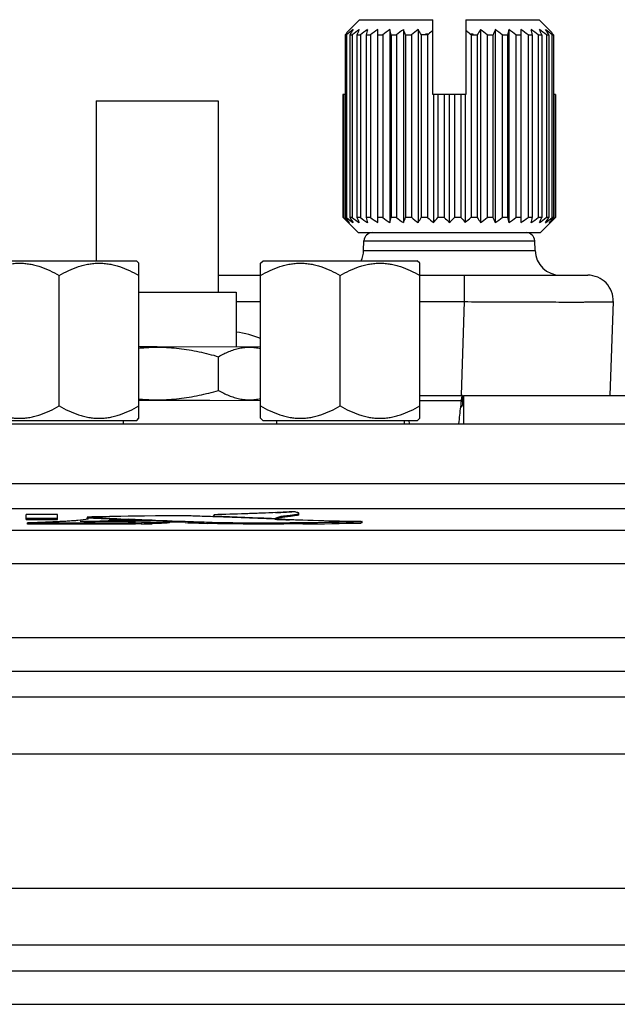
# Model space of a CAD drawing. Header units: inches. Extents: x 0 to 34, y 0 to 22.
# Tile 9 of 101: x 6.9 to 7.6, y 12.5 to 13.7. Entities that reach past the tile are written whole.
import ezdxf

# ---------------------------------------------------------------- set-up
doc = ezdxf.new("R2010")
doc.units = ezdxf.units.IN
doc.header["$LTSCALE"] = 1.87
doc.header["$MEASUREMENT"] = 0
doc.layers.get('0').update_dxf_attribs({"linetype": 'CONTINUOUS'})
doc.layers.add('02___PRT_ALL_AXES', color=7, linetype='CONTINUOUS')
doc.layers.add('SD_DOOR', color=7, linetype='CONTINUOUS')

msp = doc.modelspace()

# ---------------------------------------------------------------- linework, layer by layer
at = {"color": 7, "linetype": 'CONTINUOUS'}
for p, q in [((6.9624, 13.6056), (6.9624, 13.4177)), ((6.9624, 13.6056), (7.1054, 13.6056)), ((7.1054, 13.6056), (7.1054, 13.3806)), ((6.8283, 13.4177), (7.0095, 13.4177)), ((7.0124, 13.4148), (7.0095, 13.4177)), ((7.0124, 13.2327), (7.0124, 13.4148)), ((7.1554, 13.4148), (7.1583, 13.4177)), ((7.1554, 13.2327), (7.1554, 13.4148)), ((7.1583, 13.4177), (7.3395, 13.4177)), ((7.3424, 13.4148), (7.3395, 13.4177)), ((7.3424, 13.2327), (7.3424, 13.4148)), ((6.9189, 13.2472), (6.9189, 13.4003)), ((7.2489, 13.2472), (7.2489, 13.4003)), ((7.0124, 13.3806), (7.1269, 13.3806)), ((7.1269, 13.3806), (7.1269, 13.3167)), ((7.0124, 13.3168), (7.0339, 13.3168)), ((7.0339, 13.3168), (7.1554, 13.3167)), ((7.1061, 13.2655), (7.1061, 13.305)), ((7.0124, 13.2538), (7.0959, 13.2538)), ((7.0959, 13.2538), (7.1554, 13.2537)), ((7.3424, 13.2596), (7.3926, 13.2596)), ((7.3424, 13.2537), (7.3911, 13.2537)), ((7.3916, 13.2569), (7.3911, 13.2537)), ((7.3926, 13.2596), (7.3926, 13.2478)), ((7.3939, 13.2596), (7.3939, 13.2258)), ((7.3939, 13.2596), (7.6034, 13.2596)), ((7.3905, 13.2485), (7.3902, 13.2463)), ((7.3915, 13.2467), (7.3911, 13.2455)), ((6.8279, 13.2302), (7.0099, 13.2302)), ((7.0099, 13.2302), (7.0124, 13.2327)), ((7.1579, 13.2302), (7.1554, 13.2327)), ((7.1579, 13.2302), (7.3399, 13.2302)), ((7.3295, 13.2297), (7.3299, 13.2264)), ((7.3399, 13.2302), (7.3424, 13.2327)), ((4.9253, 13.1269), (8.0426, 13.1269)), ((6.8802, 13.1138), (6.8802, 13.1196)), ((6.9167, 13.1196), (6.8802, 13.1196)), ((6.8802, 13.1153), (6.9167, 13.1153)), ((6.8802, 13.1138), (6.9167, 13.1138)), ((6.9172, 13.1112), (6.8817, 13.1098)), ((6.9167, 13.1138), (6.9167, 13.1196)), ((6.95, 13.1138), (6.9406, 13.1127)), ((6.95, 13.1138), (6.9406, 13.1127)), ((6.9436, 13.1119), (6.9439, 13.112)), ((6.9478, 13.1115), (6.9436, 13.1119)), ((6.9515, 13.1141), (6.95, 13.1138)), ((6.9515, 13.1141), (6.95, 13.1138)), ((6.9517, 13.1166), (6.9517, 13.115)), ((6.9518, 13.1166), (6.9517, 13.1166)), ((6.9517, 13.1166), (6.952, 13.1165)), ((6.9517, 13.1138), (6.9517, 13.1154)), ((6.9517, 13.1154), (6.9525, 13.1151)), ((6.9529, 13.1167), (6.9518, 13.1166)), ((6.952, 13.1165), (6.9529, 13.1164)), ((6.9525, 13.1151), (6.9528, 13.1148)), ((6.9864, 13.1113), (6.9528, 13.1114)), ((6.978, 13.1172), (6.9529, 13.1167)), ((6.9529, 13.1148), (6.9529, 13.1164)), ((6.9529, 13.1164), (6.9782, 13.1153)), ((6.9775, 13.1144), (6.953, 13.1153)), ((6.9569, 13.112), (6.9665, 13.1121)), ((6.9864, 13.1113), (6.9611, 13.1114)), ((6.9864, 13.1174), (6.978, 13.1172)), ((6.9782, 13.1153), (6.9865, 13.1149)), ((6.9782, 13.1153), (6.9865, 13.1149)), ((6.9782, 13.1127), (6.9863, 13.1134)), ((6.9782, 13.1127), (6.9863, 13.1134)), ((6.9782, 13.1111), (6.9782, 13.1127)), ((6.9912, 13.1122), (6.9815, 13.1115)), ((6.9911, 13.1174), (6.9864, 13.1174)), ((6.9911, 13.1174), (6.9864, 13.1174)), ((7, 13.1113), (6.9864, 13.1113)), ((6.9865, 13.1149), (6.9912, 13.1147)), ((6.9865, 13.1149), (6.9912, 13.1147)), ((6.9998, 13.1176), (6.9911, 13.1174)), ((6.9998, 13.1176), (6.9911, 13.1174)), ((6.9912, 13.1147), (6.9998, 13.1144)), ((6.9912, 13.1147), (6.9998, 13.1144)), ((6.9912, 13.1122), (6.9912, 13.1138)), ((6.9996, 13.1128), (6.9912, 13.1132)), ((7.0001, 13.1128), (6.9996, 13.1128)), ((7.019, 13.1179), (6.9998, 13.1176)), ((7.019, 13.1179), (6.9998, 13.1176)), ((6.9998, 13.1144), (7.0154, 13.1137)), ((7.0323, 13.1121), (7, 13.1113)), ((7.0153, 13.1122), (7.0001, 13.1128)), ((7.0242, 13.112), (7.0084, 13.1115)), ((7.0211, 13.1119), (7.0153, 13.1122)), ((7.0154, 13.1137), (7.0321, 13.1131)), ((7.0321, 13.1181), (7.019, 13.1179)), ((7.0321, 13.1181), (7.019, 13.1179)), ((7.0518, 13.1183), (7.0321, 13.1181)), ((7.0518, 13.1183), (7.0321, 13.1181)), ((7.0321, 13.1131), (7.0457, 13.1125)), ((7.0321, 13.1131), (7.0457, 13.1125)), ((7.0484, 13.1115), (7.0323, 13.1121)), ((7.0457, 13.1125), (7.0484, 13.1124)), ((7.0457, 13.1125), (7.0484, 13.1124)), ((7.0458, 13.1111), (7.0484, 13.1115)), ((7.0458, 13.1111), (7.0483, 13.1114)), ((7.0669, 13.1102), (7.0483, 13.1108)), ((7.0484, 13.1124), (7.0514, 13.1123)), ((7.0484, 13.1124), (7.0514, 13.1123)), ((7.0484, 13.1099), (7.0484, 13.1115)), ((7.0514, 13.1123), (7.067, 13.1117)), ((7.0514, 13.1123), (7.067, 13.1117)), ((7.0676, 13.1182), (7.0518, 13.1183)), ((7.0925, 13.1093), (7.0925, 13.1108)), ((7.1007, 13.1171), (7.0934, 13.1173)), ((7.1007, 13.1195), (7.1001, 13.118)), ((7.1001, 13.1165), (7.1001, 13.118)), ((7.1001, 13.118), (7.1006, 13.118)), ((7.1001, 13.118), (7.1006, 13.118)), ((7.1011, 13.117), (7.1007, 13.1171)), ((7.1011, 13.117), (7.1007, 13.1171)), ((7.1125, 13.1166), (7.1011, 13.117)), ((7.2049, 13.1129), (7.1011, 13.117)), ((7.1723, 13.1141), (7.1125, 13.1166)), ((7.1728, 13.1219), (7.1688, 13.1218)), ((7.1729, 13.1135), (7.1729, 13.1151)), ((7.1901, 13.1173), (7.1809, 13.1162)), ((7.1964, 13.1132), (7.1894, 13.1135)), ((7.1901, 13.1173), (7.1901, 13.1189)), ((7.1904, 13.1174), (7.1901, 13.1173)), ((7.1954, 13.118), (7.1904, 13.1174)), ((7.1985, 13.1185), (7.1954, 13.118)), ((7.2049, 13.1129), (7.1964, 13.1132)), ((7.2004, 13.1211), (7.2001, 13.1215)), ((7.2004, 13.1195), (7.2004, 13.1211)), ((7.273, 13.1113), (7.2743, 13.1113)), ((7.273, 13.1113), (7.2743, 13.1113)), ((7.2749, 13.1114), (7.2743, 13.1115)), ((7.2743, 13.1113), (7.2748, 13.1114)), ((7.2743, 13.1113), (7.2749, 13.1114)), ((7.2743, 13.1098), (7.2743, 13.1113)), ((7.2748, 13.1114), (7.2749, 13.1114)), ((7.2749, 13.1098), (7.2749, 13.1114)), ((4.9391, 13.1014), (8.0288, 13.1014)), ((6.8817, 13.1082), (6.8817, 13.1098)), ((6.8817, 13.1098), (6.9517, 13.1098)), ((6.8817, 13.1098), (6.9529, 13.1098)), ((7.0155, 13.1086), (7.0155, 13.1101)), ((7.0389, 13.1091), (7.0281, 13.1088)), ((7.0458, 13.1095), (7.0389, 13.1091)), ((7.0484, 13.1099), (7.0458, 13.1095)), ((7.1966, 13.1086), (7.1966, 13.1102)), ((7.1966, 13.1102), (7.2051, 13.1102)), ((7.1966, 13.1102), (7.2051, 13.1102)), ((7.2051, 13.1086), (7.1966, 13.1086)), ((7.2743, 13.1098), (7.2731, 13.1097)), ((7.2749, 13.1098), (7.2743, 13.1098)), ((4.9391, 13.0621), (8.0288, 13.0621)), ((8.0288, 12.9748), (4.9391, 12.9748)), ((8.0288, 12.9355), (4.9391, 12.9355)), ((4.7951, 12.9055), (8.1728, 12.9055)), ((4.7521, 12.8386), (8.2157, 12.8386)), ((4.7521, 12.6808), (8.2157, 12.6808)), ((8.1728, 12.6139), (4.7951, 12.6139)), ((4.9391, 12.5839), (8.0288, 12.5839)), ((4.9391, 12.5446), (8.0288, 12.5446))]:
    msp.add_line(p, q, dxfattribs=at)
at = {"color": 3, "linetype": 'CONTINUOUS'}
for p, q in [((8.0086, 13.2258), (4.9586, 13.2258)), ((8.0086, 13.1558), (4.9586, 13.1558))]:
    msp.add_line(p, q, dxfattribs=at)
at = {"color": 7, "linetype": 'CONTINUOUS'}
for centre, radius, start, end in [((8.4523, 13.1189), 1.0697, 172.7622, 173.0403), ((8.9508, 13.059), 1.5718, 173.1585, 173.8884), ((7.0993, 14.7785), 1.6582, 272.5397, 273.1406), ((7.119, 14.4166), 1.2957, 273.1506, 273.3132), ((6.9464, 15.2213), 2.1093, 269.934, 270.0844), ((6.9463, 15.1917), 2.0797, 269.9354, 270.088), ((6.95, 13.1735), 0.0621, 267.9719, 269.4846), ((6.9474, 14.5187), 1.4068, 270.0862, 270.3899), ((6.9477, 14.428), 1.3161, 270.0775, 270.4022), ((6.9589, 14.1134), 1.002, 269.4603, 269.5837), ((6.9588, 14.1048), 0.9934, 269.4641, 269.6587), ((6.9619, 14.6332), 1.5219, 269.6119, 269.9678), ((7.2317, -0.9018), 14.0213, 91.00242, 91.13954), ((6.919, 11.979), 1.1369, 87.6852, 88.2806), ((6.8334, 9.954), 3.1636, 87.3902, 87.6183), ((7.0885, 15.5531), 2.4412, 267.3917, 267.6006), ((7.087, 15.5169), 2.405, 267.3896, 267.6015), ((6.991, 13.0028), 0.1091, 95.0013, 95.9777), ((7.0383, 14.3658), 1.2529, 267.6225, 267.8453), ((7.0976, 11.5271), 1.5902, 93.8375, 94.0166), ((7.0975, 11.5296), 1.5877, 93.8374, 94.0167), ((7.5644, 26.4668), 13.3643, 267.57886, 267.71714), ((6.9861, 13.8725), 0.7613, 271.047, 271.6779), ((7.0396, 12.4312), 0.681, 90.6145, 91.2989), ((7.4154, 22.7174), 9.612, 267.92251, 268.07452), ((7.4143, 22.6875), 9.5821, 267.92256, 268.07506), ((6.9036, 7.9723), 5.1485, 87.8063, 88.1742), ((6.9098, 8.1523), 4.9684, 87.8824, 88.1803), ((7.9541, 33.2143), 20.1144, 267.56808, 267.774), ((7.9496, 33.1023), 20.0023, 267.56751, 267.77458), ((7.4157, 19.1628), 6.0536, 267.69632, 267.85771), ((7.1712, 17.3497), 4.2396, 270.4569, 271.3756), ((7.1713, 17.3477), 4.2376, 270.4566, 271.3758), ((6.9479, 20.094), 6.9842, 270.03149, 270.5552), ((6.9478, 20.0756), 6.9658, 270.04184, 270.55691), ((7.0058, 14.0977), 0.9876, 270.5656, 271.293), ((7.0058, 14.0951), 0.985, 270.5646, 271.294), ((7.0063, 14.0635), 0.955, 270.5532, 271.3043), ((7.4149, 22.7018), 9.5979, 267.92237, 268.07493), ((7.1701, 17.4194), 4.3109, 270.4647, 271.3684)]:
    msp.add_arc(centre, radius, start, end, dxfattribs=at)
for points, knots in [([(6.8254, 13.4003), (6.829, 13.4024), (6.8364, 13.4063), (6.846, 13.4102), (6.853, 13.4123), (6.857, 13.4132), (6.861, 13.414), (6.8661, 13.4146), (6.8722, 13.4149), (6.8783, 13.4146), (6.8833, 13.414), (6.8873, 13.4132), (6.8913, 13.4123), (6.8983, 13.4102), (6.9079, 13.4063), (6.9153, 13.4024), (6.9189, 13.4003)], [0, 0, 0, 0, 0.126749, 0.252211, 0.314495, 0.345533, 0.376513, 0.438313, 0.5, 0.561688, 0.623488, 0.654467, 0.685506, 0.747789, 0.873251, 1, 1, 1, 1]), ([(6.9189, 13.4003), (6.9225, 13.4024), (6.9299, 13.4063), (6.9395, 13.4102), (6.9465, 13.4123), (6.9505, 13.4132), (6.9545, 13.414), (6.9596, 13.4146), (6.9657, 13.4149), (6.9718, 13.4146), (6.9768, 13.414), (6.9808, 13.4132), (6.9848, 13.4123), (6.9918, 13.4102), (7.0014, 13.4063), (7.0088, 13.4024), (7.0124, 13.4003)], [0, 0, 0, 0, 0.126749, 0.252211, 0.314495, 0.345533, 0.376513, 0.438313, 0.5, 0.561688, 0.623488, 0.654467, 0.685506, 0.747789, 0.873251, 1, 1, 1, 1]), ([(7.1554, 13.4003), (7.159, 13.4024), (7.1664, 13.4063), (7.176, 13.4102), (7.183, 13.4123), (7.187, 13.4132), (7.191, 13.414), (7.1961, 13.4146), (7.2022, 13.4149), (7.2083, 13.4146), (7.2133, 13.414), (7.2173, 13.4132), (7.2213, 13.4123), (7.2283, 13.4102), (7.2379, 13.4063), (7.2453, 13.4024), (7.2489, 13.4003)], [0, 0, 0, 0, 0.126749, 0.252211, 0.314495, 0.345533, 0.376513, 0.438313, 0.5, 0.561688, 0.623488, 0.654467, 0.685506, 0.747789, 0.873251, 1, 1, 1, 1]), ([(7.2489, 13.4003), (7.2525, 13.4024), (7.2599, 13.4063), (7.2695, 13.4102), (7.2765, 13.4123), (7.2805, 13.4132), (7.2845, 13.414), (7.2896, 13.4146), (7.2957, 13.4149), (7.3018, 13.4146), (7.3068, 13.414), (7.3108, 13.4132), (7.3148, 13.4123), (7.3218, 13.4102), (7.3314, 13.4063), (7.3388, 13.4024), (7.3424, 13.4003)], [0, 0, 0, 0, 0.126749, 0.252211, 0.314495, 0.345533, 0.376513, 0.438313, 0.5, 0.561688, 0.623488, 0.654467, 0.685506, 0.747789, 0.873251, 1, 1, 1, 1]), ([(7.0124, 13.3151), (7.0144, 13.3153), (7.0183, 13.3156), (7.0262, 13.3161), (7.0361, 13.3163), (7.0479, 13.3158), (7.0597, 13.3148), (7.0715, 13.3131), (7.0831, 13.3109), (7.0947, 13.3082), (7.1023, 13.3061), (7.1061, 13.305)], [0, 0, 0, 0, 0.062505, 0.125011, 0.250011, 0.375011, 0.500011, 0.625009, 0.750007, 0.875005, 1, 1, 1, 1]), ([(7.1061, 13.305), (7.1081, 13.3061), (7.112, 13.3083), (7.1181, 13.3111), (7.1233, 13.313), (7.1274, 13.3142), (7.1305, 13.315), (7.1336, 13.3155), (7.1367, 13.3159), (7.1398, 13.3162), (7.144, 13.3162), (7.1492, 13.3158), (7.1534, 13.3151), (7.1554, 13.3146)], [0, 0, 0, 0, 0.132693, 0.262363, 0.389058, 0.451395, 0.513138, 0.57438, 0.635235, 0.695835, 0.756324, 0.877518, 1, 1, 1, 1]), ([(7.0124, 13.2554), (7.0144, 13.2552), (7.0183, 13.2549), (7.0262, 13.2544), (7.0361, 13.2542), (7.0479, 13.2547), (7.0597, 13.2558), (7.0715, 13.2574), (7.0831, 13.2596), (7.0947, 13.2623), (7.1023, 13.2644), (7.1061, 13.2655)], [0, 0, 0, 0, 0.062505, 0.125011, 0.250011, 0.375011, 0.500011, 0.625009, 0.750007, 0.875005, 1, 1, 1, 1]), ([(7.1061, 13.2655), (7.1081, 13.2644), (7.112, 13.2622), (7.1181, 13.2594), (7.1233, 13.2575), (7.1274, 13.2563), (7.1305, 13.2555), (7.1336, 13.255), (7.1367, 13.2546), (7.1398, 13.2543), (7.144, 13.2543), (7.1492, 13.2547), (7.1534, 13.2554), (7.1554, 13.2559)], [0, 0, 0, 0, 0.132699, 0.262375, 0.389073, 0.451412, 0.513155, 0.574397, 0.635252, 0.695851, 0.756338, 0.877526, 1, 1, 1, 1]), ([(7.3926, 13.2596), (7.3925, 13.2596), (7.3923, 13.2594), (7.3922, 13.2592), (7.392, 13.2587), (7.3918, 13.258), (7.3917, 13.2573), (7.3916, 13.2569)], [0, 0, 0, 0, 0.100001, 0.183728, 0.293596, 0.593864, 1, 1, 1, 1]), ([(6.8254, 13.2472), (6.829, 13.2451), (6.8364, 13.2412), (6.846, 13.2373), (6.853, 13.2352), (6.857, 13.2343), (6.861, 13.2335), (6.8661, 13.2329), (6.8722, 13.2326), (6.8783, 13.2329), (6.8833, 13.2335), (6.8873, 13.2343), (6.8913, 13.2352), (6.8983, 13.2373), (6.9079, 13.2412), (6.9153, 13.2451), (6.9189, 13.2472)], [0, 0, 0, 0, 0.126749, 0.252211, 0.314495, 0.345533, 0.376513, 0.438313, 0.5, 0.561688, 0.623488, 0.654467, 0.685506, 0.747789, 0.873251, 1, 1, 1, 1]), ([(6.9189, 13.2472), (6.9225, 13.2451), (6.9299, 13.2412), (6.9395, 13.2373), (6.9465, 13.2352), (6.9505, 13.2343), (6.9545, 13.2335), (6.9596, 13.2329), (6.9657, 13.2326), (6.9718, 13.2329), (6.9768, 13.2335), (6.9808, 13.2343), (6.9848, 13.2352), (6.9918, 13.2373), (7.0014, 13.2412), (7.0088, 13.2451), (7.0124, 13.2472)], [0, 0, 0, 0, 0.126749, 0.252211, 0.314495, 0.345533, 0.376513, 0.438313, 0.5, 0.561688, 0.623488, 0.654467, 0.685506, 0.747789, 0.873251, 1, 1, 1, 1]), ([(7.1554, 13.2472), (7.159, 13.2451), (7.1664, 13.2412), (7.176, 13.2373), (7.183, 13.2352), (7.187, 13.2343), (7.191, 13.2335), (7.1961, 13.2329), (7.2022, 13.2326), (7.2083, 13.2329), (7.2133, 13.2335), (7.2173, 13.2343), (7.2213, 13.2352), (7.2283, 13.2373), (7.2379, 13.2412), (7.2453, 13.2451), (7.2489, 13.2472)], [0, 0, 0, 0, 0.126749, 0.252211, 0.314495, 0.345533, 0.376513, 0.438313, 0.5, 0.561688, 0.623488, 0.654467, 0.685506, 0.747789, 0.873251, 1, 1, 1, 1]), ([(7.2489, 13.2472), (7.2525, 13.2451), (7.2599, 13.2412), (7.2695, 13.2373), (7.2765, 13.2352), (7.2805, 13.2343), (7.2845, 13.2335), (7.2896, 13.2329), (7.2957, 13.2326), (7.3018, 13.2329), (7.3068, 13.2335), (7.3108, 13.2343), (7.3148, 13.2352), (7.3218, 13.2373), (7.3314, 13.2412), (7.3388, 13.2451), (7.3424, 13.2472)], [0, 0, 0, 0, 0.126749, 0.252211, 0.314495, 0.345533, 0.376513, 0.438313, 0.5, 0.561688, 0.623488, 0.654467, 0.685506, 0.747789, 0.873251, 1, 1, 1, 1]), ([(7.3926, 13.2478), (7.3925, 13.2478), (7.3925, 13.2478), (7.3923, 13.2477), (7.3921, 13.2475), (7.3918, 13.2472), (7.3916, 13.2469), (7.3915, 13.2467)], [0, 0, 0, 0, 0.046316, 0.118997, 0.335653, 0.632283, 1, 1, 1, 1]), ([(7.1938, 13.123), (7.1874, 13.1226), (7.1564, 13.1211), (7.1253, 13.1201), (7.1007, 13.1195)], [0, 0, 0, 0, 0.206927, 1, 1, 1, 1]), ([(7.2001, 13.1215), (7.1995, 13.1219), (7.1973, 13.1224), (7.1952, 13.1228), (7.1938, 13.123)], [0, 0, 0, 0, 0.354595, 1, 1, 1, 1]), ([(6.9406, 13.1127), (6.9322, 13.112), (6.9126, 13.1109), (6.893, 13.1102), (6.8817, 13.1098)], [0, 0, 0, 0, 0.426384, 1, 1, 1, 1]), ([(6.9406, 13.1127), (6.9389, 13.1125), (6.9312, 13.1119), (6.9234, 13.1115), (6.9172, 13.1112)], [0, 0, 0, 0, 0.209763, 1, 1, 1, 1]), ([(6.9495, 13.1114), (6.948, 13.1114), (6.9474, 13.1114), (6.9432, 13.1118), (6.9436, 13.1119)], [0, 0, 0, 0, 0.768418, 1, 1, 1, 1]), ([(6.9436, 13.1119), (6.9436, 13.1119), (6.9436, 13.1119), (6.9436, 13.1119), (6.9436, 13.1119)], [0, 0, 0, 0, 0.665265, 1, 1, 1, 1]), ([(6.9436, 13.1119), (6.9436, 13.1119), (6.9436, 13.1119), (6.9436, 13.1119), (6.9436, 13.1119)], [0, 0, 0, 0, 0.341768, 1, 1, 1, 1]), ([(6.9517, 13.1154), (6.9521, 13.1153), (6.9535, 13.1146), (6.9519, 13.1142), (6.9515, 13.1141)], [0, 0, 0, 0, 0.461606, 1, 1, 1, 1]), ([(6.9528, 13.1148), (6.9528, 13.1146), (6.9522, 13.1143), (6.9518, 13.1142), (6.9515, 13.1141)], [0, 0, 0, 0, 0.313264, 1, 1, 1, 1]), ([(6.9518, 13.1166), (6.9518, 13.1166), (6.9515, 13.1165), (6.9519, 13.1165), (6.952, 13.1165)], [0, 0, 0, 0, 0.334875, 1, 1, 1, 1]), ([(6.9569, 13.112), (6.9616, 13.112), (6.9686, 13.1121), (6.9757, 13.1124), (6.9782, 13.1127)], [0, 0, 0, 0, 0.652375, 1, 1, 1, 1]), ([(6.9665, 13.1121), (6.9678, 13.1121), (6.9717, 13.1123), (6.9756, 13.1124), (6.9782, 13.1127)], [0, 0, 0, 0, 0.323345, 1, 1, 1, 1]), ([(7.0281, 13.1104), (7.0299, 13.1104), (7.0358, 13.1106), (7.0417, 13.1107), (7.0458, 13.1111)], [0, 0, 0, 0, 0.311554, 1, 1, 1, 1]), ([(7.0483, 13.1114), (7.0483, 13.1114), (7.0483, 13.1115), (7.0484, 13.1115), (7.0484, 13.1115)], [0, 0, 0, 0, 0.543492, 1, 1, 1, 1]), ([(7.0925, 13.1108), (7.1087, 13.1103), (7.1434, 13.1099), (7.1781, 13.11), (7.1966, 13.1102)], [0, 0, 0, 0, 0.466481, 1, 1, 1, 1]), ([(7.1688, 13.1218), (7.1637, 13.1215), (7.141, 13.1206), (7.1183, 13.12), (7.1007, 13.1195)], [0, 0, 0, 0, 0.224796, 1, 1, 1, 1]), ([(7.1729, 13.1151), (7.1741, 13.1161), (7.1773, 13.1172), (7.1831, 13.1182), (7.1875, 13.1187), (7.1901, 13.1189)], [0, 0, 0, 0, 0.269718, 0.550707, 1, 1, 1, 1]), ([(7.1809, 13.1162), (7.18, 13.116), (7.1775, 13.1156), (7.1751, 13.1149), (7.1737, 13.1141)], [0, 0, 0, 0, 0.36608, 1, 1, 1, 1]), ([(7.1901, 13.1189), (7.191, 13.119), (7.1938, 13.1193), (7.1967, 13.1197), (7.1985, 13.1201)], [0, 0, 0, 0, 0.327777, 1, 1, 1, 1]), ([(7.1985, 13.1201), (7.1986, 13.1201), (7.199, 13.1202), (7.1996, 13.1205), (7.2003, 13.1207), (7.2005, 13.1212), (7.2003, 13.1214), (7.2001, 13.1215)], [0, 0, 0, 0, 0.097196, 0.480155, 0.71427, 0.842023, 1, 1, 1, 1]), ([(7.1985, 13.1201), (7.199, 13.1202), (7.1996, 13.1204), (7.2004, 13.1209), (7.2004, 13.1211)], [0, 0, 0, 0, 0.693045, 1, 1, 1, 1]), ([(7.2004, 13.1195), (7.2004, 13.1193), (7.1996, 13.1188), (7.199, 13.1187), (7.1985, 13.1185)], [0, 0, 0, 0, 0.3068, 1, 1, 1, 1]), ([(7.273, 13.1115), (7.2667, 13.1115), (7.244, 13.1118), (7.2213, 13.1123), (7.2049, 13.1129)], [0, 0, 0, 0, 0.2764, 1, 1, 1, 1]), ([(7.0155, 13.1086), (7.0063, 13.1085), (6.9617, 13.1081), (6.9171, 13.1082), (6.8817, 13.1082)], [0, 0, 0, 0, 0.207282, 1, 1, 1, 1]), ([(7.1966, 13.1086), (7.1781, 13.1085), (7.1434, 13.1084), (7.1087, 13.1087), (7.0925, 13.1093)], [0, 0, 0, 0, 0.533519, 1, 1, 1, 1])]:
    msp.add_open_spline(points, degree=3, knots=knots, dxfattribs=at)
at = {"layer": '02___PRT_ALL_AXES', "color": 7, "linetype": 'CONTINUOUS'}
for p, q in [((6.9939, 13.2302), (6.9939, 13.2258)), ((7.1739, 13.2302), (7.1739, 13.2258)), ((7.3239, 13.2302), (7.3239, 13.2258))]:
    msp.add_line(p, q, dxfattribs=at)
at = {"layer": 'SD_DOOR', "color": 7, "linetype": 'CONTINUOUS'}
for p, q in [((7.2717, 13.7007), (7.2591, 13.6882)), ((7.2717, 13.7007), (7.3576, 13.7007)), ((7.3576, 13.6127), (7.3576, 13.7007)), ((7.3966, 13.7007), (7.3966, 13.6127)), ((7.3966, 13.7007), (7.4825, 13.7007)), ((7.4952, 13.6882), (7.4825, 13.7007)), ((7.2931, 13.4624), (7.2931, 13.689)), ((7.3072, 13.689), (7.3072, 13.4624)), ((7.3231, 13.689), (7.3231, 13.4624)), ((7.3404, 13.689), (7.3404, 13.4624)), ((7.4138, 13.689), (7.4138, 13.4624)), ((7.4311, 13.689), (7.4311, 13.4624)), ((7.447, 13.689), (7.447, 13.4624)), ((7.4611, 13.689), (7.4611, 13.4624)), ((7.2547, 13.6829), (7.2547, 13.4685)), ((7.2547, 13.6829), (7.2565, 13.6829)), ((7.2565, 13.6829), (7.2565, 13.4685)), ((7.2602, 13.6829), (7.2602, 13.4685)), ((7.2602, 13.6829), (7.2631, 13.6829)), ((7.2631, 13.6829), (7.2631, 13.4685)), ((7.2686, 13.6829), (7.2686, 13.4685)), ((7.2686, 13.6829), (7.2726, 13.6829)), ((7.2726, 13.6829), (7.2726, 13.4685)), ((7.2796, 13.6829), (7.2796, 13.4685)), ((7.2796, 13.6829), (7.2846, 13.6829)), ((7.2846, 13.6829), (7.2846, 13.4685)), ((7.2931, 13.6829), (7.2989, 13.6829)), ((7.2989, 13.6829), (7.2989, 13.4686)), ((7.3086, 13.6829), (7.3086, 13.4686)), ((7.3086, 13.6829), (7.3151, 13.6829)), ((7.3151, 13.6829), (7.3151, 13.4686)), ((7.3258, 13.6829), (7.3258, 13.4686)), ((7.3258, 13.6829), (7.3328, 13.6829)), ((7.3328, 13.6829), (7.3328, 13.4686)), ((7.3442, 13.6829), (7.3442, 13.4686)), ((7.3516, 13.6829), (7.3442, 13.6829)), ((7.3527, 13.6839), (7.3491, 13.6839)), ((7.3491, 13.6839), (7.3491, 13.6829)), ((7.3516, 13.6829), (7.3516, 13.4686)), ((7.4051, 13.6839), (7.4015, 13.6839)), ((7.4026, 13.6829), (7.4026, 13.4686)), ((7.4026, 13.6829), (7.41, 13.6829)), ((7.4051, 13.6829), (7.4051, 13.6839)), ((7.41, 13.6829), (7.41, 13.4686)), ((7.4214, 13.6829), (7.4214, 13.4686)), ((7.4214, 13.6829), (7.4284, 13.6829)), ((7.4284, 13.6829), (7.4284, 13.4686)), ((7.4391, 13.6829), (7.4391, 13.4686)), ((7.4391, 13.6829), (7.4456, 13.6829)), ((7.4456, 13.6829), (7.4456, 13.4686)), ((7.4553, 13.6829), (7.4553, 13.4686)), ((7.4553, 13.6829), (7.4611, 13.6829)), ((7.4696, 13.6829), (7.4696, 13.4685)), ((7.4696, 13.6829), (7.4746, 13.6829)), ((7.4746, 13.6829), (7.4746, 13.4685)), ((7.4816, 13.6829), (7.4816, 13.4685)), ((7.4816, 13.6829), (7.4856, 13.6829)), ((7.4856, 13.6829), (7.4856, 13.4685)), ((7.4911, 13.6829), (7.4911, 13.4685)), ((7.4911, 13.6829), (7.494, 13.6829)), ((7.494, 13.6829), (7.494, 13.4685)), ((7.4977, 13.6829), (7.4977, 13.4685)), ((7.4977, 13.6829), (7.4995, 13.6829)), ((7.4995, 13.6829), (7.4995, 13.4685)), ((7.2522, 13.6127), (7.2522, 13.4685)), ((7.2547, 13.6127), (7.2522, 13.6127)), ((7.2528, 13.6127), (7.2528, 13.4685)), ((7.3585, 13.6127), (7.3576, 13.6127)), ((7.3585, 13.6127), (7.3585, 13.4624)), ((7.3635, 13.6127), (7.3585, 13.6127)), ((7.3635, 13.6127), (7.3635, 13.4686)), ((7.3907, 13.6127), (7.3635, 13.6127)), ((7.3711, 13.6127), (7.3711, 13.4686)), ((7.3771, 13.6127), (7.3771, 13.4624)), ((7.3831, 13.6127), (7.3831, 13.4686)), ((7.3907, 13.6127), (7.3907, 13.4686)), ((7.3966, 13.6127), (7.3907, 13.6127)), ((7.3957, 13.6127), (7.3957, 13.4624)), ((7.502, 13.6127), (7.4995, 13.6127)), ((7.5014, 13.6127), (7.5014, 13.4685)), ((7.502, 13.6127), (7.502, 13.4685)), ((7.2528, 13.4685), (7.2522, 13.4685)), ((7.2565, 13.4685), (7.2547, 13.4685)), ((7.2699, 13.4507), (7.2582, 13.4624)), ((7.2631, 13.4685), (7.2602, 13.4685)), ((7.2726, 13.4685), (7.2686, 13.4685)), ((7.2846, 13.4685), (7.2796, 13.4685)), ((7.2989, 13.4686), (7.2931, 13.4685)), ((7.3151, 13.4686), (7.3086, 13.4686)), ((7.3328, 13.4686), (7.3258, 13.4686)), ((7.3516, 13.4686), (7.3442, 13.4686)), ((7.3711, 13.4686), (7.3635, 13.4686)), ((7.3907, 13.4686), (7.3831, 13.4686)), ((7.41, 13.4686), (7.4026, 13.4686)), ((7.4284, 13.4686), (7.4214, 13.4686)), ((7.4456, 13.4686), (7.4391, 13.4686)), ((7.4611, 13.4685), (7.4553, 13.4686)), ((7.4746, 13.4685), (7.4696, 13.4685)), ((7.4856, 13.4685), (7.4816, 13.4685)), ((7.4843, 13.4507), (7.496, 13.4624)), ((7.494, 13.4685), (7.4911, 13.4685)), ((7.496, 13.4624), (7.496, 13.4624)), ((7.4995, 13.4685), (7.4977, 13.4685)), ((7.502, 13.4685), (7.5014, 13.4685)), ((7.2699, 13.4507), (7.2885, 13.4507)), ((7.2885, 13.4507), (7.3248, 13.4507)), ((7.3248, 13.4507), (7.3326, 13.4507)), ((7.3326, 13.4507), (7.3771, 13.4507)), ((7.3771, 13.4507), (7.4216, 13.4507)), ((7.4216, 13.4507), (7.4657, 13.4507)), ((7.4657, 13.4507), (7.4699, 13.4507)), ((7.4699, 13.4507), (7.4843, 13.4507)), ((7.2764, 13.4297), (7.2768, 13.4411)), ((7.2768, 13.4411), (7.3771, 13.4411)), ((7.3771, 13.4411), (7.4774, 13.4411)), ((7.4778, 13.4297), (7.4774, 13.4411)), ((7.2764, 13.4297), (7.3771, 13.4297)), ((7.3771, 13.4297), (7.4778, 13.4297)), ((7.1054, 13.4007), (7.1554, 13.4007)), ((7.3424, 13.4007), (7.5397, 13.4007)), ((7.3947, 13.4007), (7.3947, 13.3697)), ((7.1269, 13.3697), (7.1554, 13.3697)), ((7.3424, 13.3697), (7.3947, 13.3697)), ((7.3947, 13.3697), (7.3909, 13.2597)), ((7.5696, 13.3697), (7.5658, 13.2596))]:
    msp.add_line(p, q, dxfattribs=at)
for centre, radius, start, end in [((7.5301, 13.3539), 0.4279, 128.4481, 129.7527), ((7.5669, 13.4949), 0.3597, 147.3337, 148.4888), ((7.5413, 13.3259), 0.4525, 126.6424, 127.9266), ((7.6503, 13.5236), 0.4136, 156.4246, 157.3499), ((7.5583, 13.3019), 0.4762, 125.6208, 126.8711), ((7.9464, 13.542), 0.6815, 167.5439, 168.0723), ((7.5714, 13.2957), 0.4819, 125.285, 126.5306), ((7.5846, 13.3019), 0.4762, 125.6201, 126.8705), ((6.6418, 13.542), 0.6815, 11.9277, 12.4561), ((7.5932, 13.3259), 0.4525, 126.6411, 127.9253), ((6.9441, 13.5236), 0.4136, 22.6501, 23.5754), ((7.6064, 13.3539), 0.4279, 128.4462, 129.7508), ((7.0376, 13.4949), 0.3597, 31.5112, 32.6663), ((7.7042, 13.5027), 0.345, 147.3091, 148.5134), ((7.1384, 13.3423), 0.4428, 50.2712, 51.5318), ((7.7936, 13.5307), 0.3956, 156.4035, 157.371), ((7.1516, 13.3136), 0.468, 52.0959, 53.3377), ((8.0818, 13.5486), 0.6502, 167.5311, 168.085), ((7.1696, 13.3019), 0.4762, 53.1295, 54.3799), ((7.1828, 13.2957), 0.4819, 53.4694, 54.715), ((6.8384, 13.5486), 0.6502, 11.915, 12.4689), ((7.1959, 13.3019), 0.4762, 53.1289, 54.3792), ((7.2036, 13.3136), 0.468, 52.0946, 53.3364), ((7.1205, 13.5307), 0.3956, 22.629, 23.5965), ((7.2147, 13.3423), 0.4428, 50.2693, 51.5299), ((7.1998, 13.5027), 0.345, 31.4866, 32.6909), ((7.5408, 13.4557), 0.3653, 140.4765, 141.5557), ((7.6511, 13.3556), 0.4436, 132.2685, 132.4609), ((7.6181, 13.3922), 0.3943, 131.3434, 132.2905), ((7.1276, 13.3826), 0.4071, 47.7244, 48.6417), ((7.1031, 13.3556), 0.4436, 47.5391, 47.7315), ((7.2228, 13.4633), 0.3532, 38.4258, 39.542), ((7.5492, 13.7522), 0.4107, 223.6865, 223.9266), ((7.5314, 13.7729), 0.4126, 227.5324, 228.8117), ((7.5144, 13.7185), 0.3622, 223.9039, 224.9902), ((7.5265, 13.6841), 0.3469, 218.413, 219.7203), ((7.5395, 13.8091), 0.4428, 230.2712, 231.5318), ((7.5545, 13.6488), 0.3451, 211.4833, 212.6873), ((7.5506, 13.8378), 0.468, 232.0959, 233.3377), ((7.6339, 13.6208), 0.3957, 202.6261, 203.5934), ((7.5583, 13.8495), 0.4762, 233.1295, 234.3799), ((7.9161, 13.6028), 0.6505, 191.9133, 192.467), ((7.5714, 13.8558), 0.4819, 233.4694, 234.715), ((7.5846, 13.8495), 0.4762, 233.1289, 234.3792), ((6.6721, 13.6028), 0.6505, 347.533, 348.0867), ((7.6026, 13.8378), 0.468, 232.0946, 233.3364), ((6.9605, 13.6208), 0.3957, 336.4066, 337.3739), ((7.6159, 13.8091), 0.4428, 230.2693, 231.5299), ((7.0499, 13.6488), 0.3451, 327.3127, 328.5167), ((7.6303, 13.7729), 0.4127, 227.5299, 228.8091), ((7.0917, 13.6841), 0.3469, 320.2797, 321.587), ((7.6479, 13.7329), 0.3827, 223.6759, 224.9615), ((7.1162, 13.7232), 0.3689, 315.0143, 316.3483), ((7.6732, 13.6928), 0.3606, 218.4379, 219.6953), ((7.1335, 13.7623), 0.3983, 311.1678, 312.4931), ((7.7167, 13.6566), 0.3598, 211.5078, 212.6627), ((7.1478, 13.7975), 0.4279, 308.4481, 309.7527), ((7.8103, 13.6279), 0.4138, 202.6472, 203.5723), ((7.161, 13.8255), 0.4525, 306.6424, 307.9266), ((8.1127, 13.6094), 0.6818, 191.926, 192.4543), ((7.1696, 13.8495), 0.4762, 305.6208, 306.8711), ((7.1828, 13.8558), 0.4819, 305.285, 306.5306), ((6.8075, 13.6094), 0.6818, 347.5457, 348.074), ((7.1959, 13.8495), 0.4762, 305.6201, 306.8705), ((7.1038, 13.6279), 0.4138, 336.4277, 337.3528), ((7.2129, 13.8255), 0.4525, 306.6411, 307.9253), ((7.2241, 13.7975), 0.4279, 308.4462, 309.7508), ((7.1873, 13.6566), 0.3598, 327.3373, 328.4922), ((7.2323, 13.7622), 0.3983, 311.1653, 312.4906), ((7.217, 13.6927), 0.3606, 320.3047, 321.5621), ((7.232, 13.7262), 0.3732, 315.0258, 316.0801), ((7.205, 13.7522), 0.4107, 316.0734, 316.3135), ((7.2868, 13.4407), 0.01, 90, 178), ((7.4674, 13.4407), 0.01, 2, 90), ((7.2464, 13.4307), 0.03, 334.1243, 358), ((7.5078, 13.4307), 0.03, 182, 270), ((7.5397, 13.3707), 0.03, 358, 90), ((7.1144, 13.2297), 0.1049, 66.9473, 83.1216)]:
    msp.add_arc(centre, radius, start, end, dxfattribs=at)
msp.add_open_spline([(7.3947, 13.3697), (7.4005, 13.3696), (7.4118, 13.3696), (7.4287, 13.3695), (7.4453, 13.3694), (7.4615, 13.3693), (7.4769, 13.3693), (7.4916, 13.3693), (7.5053, 13.3692), (7.518, 13.3692), (7.5278, 13.3692), (7.5351, 13.3692), (7.54, 13.3693), (7.5446, 13.3693), (7.5489, 13.3693), (7.5527, 13.3693), (7.5562, 13.3693), (7.5593, 13.3694), (7.5616, 13.3694), (7.5633, 13.3694), (7.5644, 13.3694), (7.5653, 13.3695), (7.5662, 13.3695), (7.567, 13.3695), (7.5677, 13.3695), (7.5683, 13.3695), (7.5687, 13.3696), (7.569, 13.3696), (7.5691, 13.3696), (7.5693, 13.3696), (7.5694, 13.3696), (7.5695, 13.3696), (7.5696, 13.3696), (7.5696, 13.3696), (7.5696, 13.3697), (7.5696, 13.3697)], degree=3, knots=[0, 0, 0, 0, 0.098014, 0.195078, 0.290263, 0.382652, 0.471357, 0.555522, 0.634338, 0.707044, 0.772939, 0.803132, 0.83139, 0.857645, 0.881834, 0.903899, 0.923786, 0.941449, 0.956845, 0.963681, 0.969936, 0.975609, 0.980694, 0.985189, 0.989091, 0.992398, 0.995109, 0.99624, 0.997222, 0.998054, 0.998736, 0.99927, 0.999655, 0.999894, 1, 1, 1, 1], dxfattribs=at)

doc.saveas('drawing.dxf')
